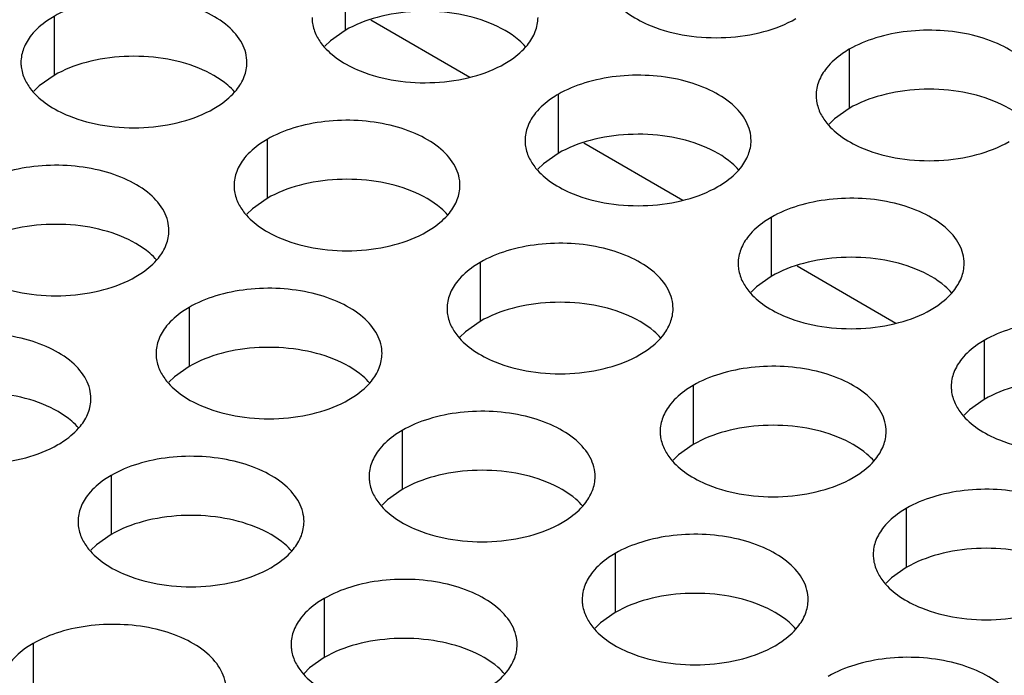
# Model space of a CAD drawing. Header units: inches. Extents: x 0 to 34, y 0 to 22.
# Tile 100 of 155: x 17.489 to 17.707, y 19.589 to 19.734. Entities that reach past the tile are written whole.
import ezdxf

# ---------------------------------------------------------------- set-up
doc = ezdxf.new("R2010")
doc.units = ezdxf.units.IN
doc.header["$LTSCALE"] = 1.87
doc.header["$MEASUREMENT"] = 0
doc.layers.get('0').update_dxf_attribs({"linetype": 'CONTINUOUS'})
doc.layers.add('02___PRT_ALL_AXES', color=7, linetype='CONTINUOUS')

msp = doc.modelspace()

# ---------------------------------------------------------------- linework, layer by layer
at = {"color": 7, "linetype": 'CONTINUOUS'}
for p, q in [((17.56665, 19.73376), (17.58853, 19.72112)), ((17.61379, 19.70654), (17.63567, 19.69391)), ((17.66093, 19.67932), (17.68281, 19.66669))]:
    msp.add_line(p, q, dxfattribs=at)
at = {"layer": '02___PRT_ALL_AXES', "color": 7, "linetype": 'CONTINUOUS'}
for p, q in [((17.56094, 19.74451), (17.56094, 19.73145)), ((17.49654, 19.73455), (17.49654, 19.72149)), ((17.56094, 19.73145), (17.55769, 19.72913)), ((17.55769, 19.72913), (17.55647, 19.72794)), ((17.67247, 19.72726), (17.67247, 19.71419)), ((17.49654, 19.72149), (17.49329, 19.71917)), ((17.49329, 19.71917), (17.49208, 19.71798)), ((17.60808, 19.7173), (17.60808, 19.70423)), ((17.67247, 19.71419), (17.66922, 19.71188)), ((17.66922, 19.71188), (17.66801, 19.71069)), ((17.54368, 19.70733), (17.54368, 19.69427)), ((17.60808, 19.70423), (17.60483, 19.70192)), ((17.60483, 19.70192), (17.60361, 19.70072)), ((17.54368, 19.69427), (17.54043, 19.69195)), ((17.54043, 19.69195), (17.53922, 19.69076)), ((17.65522, 19.69008), (17.65522, 19.67701)), ((17.59083, 19.68011), (17.59083, 19.66705)), ((17.65522, 19.67701), (17.65197, 19.6747)), ((17.65197, 19.6747), (17.65075, 19.67351)), ((17.52643, 19.67015), (17.52643, 19.65709)), ((17.59083, 19.66705), (17.58757, 19.66473)), ((17.58757, 19.66473), (17.58636, 19.66354)), ((17.70236, 19.66286), (17.70236, 19.6498)), ((17.52643, 19.65709), (17.52318, 19.65477)), ((17.52318, 19.65477), (17.52196, 19.65358)), ((17.63797, 19.6529), (17.63797, 19.63983)), ((17.70236, 19.6498), (17.69911, 19.64748)), ((17.69911, 19.64748), (17.6979, 19.64629)), ((17.57357, 19.64293), (17.57357, 19.62987)), ((17.63797, 19.63983), (17.63471, 19.63752)), ((17.63471, 19.63752), (17.6335, 19.63633)), ((17.50918, 19.63297), (17.50918, 19.61991)), ((17.57357, 19.62987), (17.57032, 19.62755)), ((17.57032, 19.62755), (17.56911, 19.62636)), ((17.68511, 19.62568), (17.68511, 19.61261)), ((17.50918, 19.61991), (17.50592, 19.61759)), ((17.50592, 19.61759), (17.50471, 19.6164)), ((17.62071, 19.61572), (17.62071, 19.60265)), ((17.68511, 19.61261), (17.68185, 19.6103)), ((17.68185, 19.6103), (17.68064, 19.60911)), ((17.55632, 19.60575), (17.55632, 19.59269)), ((17.62071, 19.60265), (17.61746, 19.60034)), ((17.61746, 19.60034), (17.61625, 19.59914)), ((17.49192, 19.59579), (17.49192, 19.58273)), ((17.55632, 19.59269), (17.55306, 19.59037)), ((17.55306, 19.59037), (17.55185, 19.58918))]:
    msp.add_line(p, q, dxfattribs=at)
at = {"layer": '02___PRT_ALL_AXES', "color": 3, "linetype": 'CONTINUOUS'}
for points, knots in [([(17.53922, 19.72433), (17.53922, 19.72505), (17.53903, 19.72651), (17.53788, 19.72942), (17.53496, 19.73278), (17.52994, 19.73583), (17.52367, 19.73793), (17.51664, 19.73891), (17.50942, 19.73872), (17.50259, 19.73735), (17.49839, 19.73562), (17.49654, 19.73455)], [0, 0, 0, 0, 0.042883, 0.087524, 0.186914, 0.304219, 0.43794, 0.582356, 0.729558, 0.871282, 1, 1, 1, 1]), ([(17.61886, 19.74053), (17.61926, 19.73969), (17.62064, 19.73756), (17.62395, 19.73468), (17.62699, 19.73313), (17.62867, 19.73245)], [0, 0, 0, 0, 0.215502, 0.580331, 1, 1, 1, 1]), ([(17.49654, 19.73455), (17.49604, 19.73426), (17.49422, 19.73311), (17.49256, 19.73167), (17.49156, 19.73044)], [0, 0, 0, 0, 0.268123, 1, 1, 1, 1]), ([(17.55362, 19.73432), (17.55362, 19.734), (17.55369, 19.73271), (17.55406, 19.73145), (17.55447, 19.73057)], [0, 0, 0, 0, 0.245663, 1, 1, 1, 1]), ([(17.60127, 19.72821), (17.602, 19.7291), (17.60317, 19.73102), (17.60362, 19.73324), (17.60362, 19.7343)], [0, 0, 0, 0, 0.520681, 1, 1, 1, 1]), ([(17.62867, 19.73245), (17.63119, 19.73143), (17.63667, 19.73002), (17.64515, 19.72961), (17.65338, 19.73083), (17.65848, 19.73278), (17.66069, 19.73406)], [0, 0, 0, 0, 0.247189, 0.509885, 0.767301, 1, 1, 1, 1]), ([(17.49156, 19.73044), (17.49084, 19.72955), (17.48967, 19.72763), (17.48922, 19.72541), (17.48922, 19.72435)], [0, 0, 0, 0, 0.520681, 1, 1, 1, 1]), ([(17.55447, 19.73057), (17.55486, 19.72973), (17.55624, 19.72759), (17.55955, 19.72472), (17.5626, 19.72316), (17.56428, 19.72248)], [0, 0, 0, 0, 0.215502, 0.580331, 1, 1, 1, 1]), ([(17.71515, 19.71704), (17.71515, 19.71775), (17.71496, 19.71921), (17.71381, 19.72212), (17.71089, 19.72548), (17.70587, 19.72853), (17.6996, 19.73063), (17.69257, 19.73162), (17.68535, 19.73142), (17.67852, 19.73005), (17.67433, 19.72833), (17.67247, 19.72726)], [0, 0, 0, 0, 0.042883, 0.087524, 0.186914, 0.304219, 0.43794, 0.582356, 0.729558, 0.871282, 1, 1, 1, 1]), ([(17.59629, 19.7241), (17.5968, 19.72439), (17.59862, 19.72554), (17.60028, 19.72698), (17.60127, 19.72821)], [0, 0, 0, 0, 0.268123, 1, 1, 1, 1]), ([(17.67247, 19.72726), (17.67197, 19.72697), (17.67015, 19.72582), (17.66849, 19.72438), (17.66749, 19.72315)], [0, 0, 0, 0, 0.268123, 1, 1, 1, 1]), ([(17.48922, 19.72435), (17.48922, 19.72404), (17.48929, 19.72275), (17.48967, 19.72149), (17.49007, 19.72061)], [0, 0, 0, 0, 0.245663, 1, 1, 1, 1]), ([(17.53688, 19.71824), (17.5376, 19.71914), (17.53878, 19.72105), (17.53922, 19.72328), (17.53922, 19.72433)], [0, 0, 0, 0, 0.520681, 1, 1, 1, 1]), ([(17.56428, 19.72248), (17.5668, 19.72146), (17.57228, 19.72005), (17.58075, 19.71964), (17.58899, 19.72086), (17.59408, 19.72282), (17.59629, 19.7241)], [0, 0, 0, 0, 0.247189, 0.509885, 0.767301, 1, 1, 1, 1]), ([(17.65076, 19.70708), (17.65076, 19.70779), (17.65057, 19.70925), (17.64942, 19.71216), (17.64649, 19.71552), (17.64147, 19.71857), (17.63521, 19.72067), (17.62818, 19.72166), (17.62095, 19.72146), (17.61412, 19.72009), (17.60993, 19.71836), (17.60808, 19.7173)], [0, 0, 0, 0, 0.042883, 0.087524, 0.186914, 0.304219, 0.43794, 0.582356, 0.729558, 0.871282, 1, 1, 1, 1]), ([(17.66749, 19.72315), (17.66677, 19.72226), (17.6656, 19.72034), (17.66515, 19.71812), (17.66515, 19.71706)], [0, 0, 0, 0, 0.520681, 1, 1, 1, 1]), ([(17.49007, 19.72061), (17.49047, 19.71976), (17.49185, 19.71763), (17.49516, 19.71476), (17.4982, 19.7132), (17.49988, 19.71252)], [0, 0, 0, 0, 0.215502, 0.580331, 1, 1, 1, 1]), ([(17.5319, 19.71414), (17.5324, 19.71443), (17.53423, 19.71557), (17.53589, 19.71702), (17.53688, 19.71824)], [0, 0, 0, 0, 0.268123, 1, 1, 1, 1]), ([(17.60808, 19.7173), (17.60758, 19.71701), (17.60575, 19.71586), (17.60409, 19.71442), (17.6031, 19.71319)], [0, 0, 0, 0, 0.268123, 1, 1, 1, 1]), ([(17.66515, 19.71706), (17.66515, 19.71674), (17.66523, 19.71546), (17.6656, 19.7142), (17.666, 19.71331)], [0, 0, 0, 0, 0.245663, 1, 1, 1, 1]), ([(17.49988, 19.71252), (17.5024, 19.7115), (17.50788, 19.71009), (17.51636, 19.70968), (17.52459, 19.7109), (17.52969, 19.71286), (17.5319, 19.71414)], [0, 0, 0, 0, 0.247189, 0.509885, 0.767301, 1, 1, 1, 1]), ([(17.6031, 19.71319), (17.60238, 19.71229), (17.6012, 19.71038), (17.60076, 19.70816), (17.60076, 19.7071)], [0, 0, 0, 0, 0.520681, 1, 1, 1, 1]), ([(17.666, 19.71331), (17.6664, 19.71247), (17.66778, 19.71034), (17.67109, 19.70746), (17.67413, 19.70591), (17.67581, 19.70523)], [0, 0, 0, 0, 0.215502, 0.580331, 1, 1, 1, 1]), ([(17.58636, 19.69712), (17.58636, 19.69783), (17.58617, 19.69929), (17.58502, 19.7022), (17.5821, 19.70556), (17.57708, 19.70861), (17.57081, 19.71071), (17.56378, 19.71169), (17.55656, 19.7115), (17.54973, 19.71013), (17.54554, 19.7084), (17.54368, 19.70733)], [0, 0, 0, 0, 0.042883, 0.087524, 0.186914, 0.304219, 0.43794, 0.582356, 0.729558, 0.871282, 1, 1, 1, 1]), ([(17.54368, 19.70733), (17.54318, 19.70704), (17.54136, 19.7059), (17.5397, 19.70445), (17.5387, 19.70323)], [0, 0, 0, 0, 0.268123, 1, 1, 1, 1]), ([(17.60076, 19.7071), (17.60076, 19.70678), (17.60083, 19.7055), (17.6012, 19.70423), (17.60161, 19.70335)], [0, 0, 0, 0, 0.245663, 1, 1, 1, 1]), ([(17.64842, 19.70099), (17.64914, 19.70188), (17.65031, 19.7038), (17.65076, 19.70602), (17.65076, 19.70708)], [0, 0, 0, 0, 0.520681, 1, 1, 1, 1]), ([(17.67581, 19.70523), (17.67833, 19.70421), (17.68381, 19.7028), (17.69229, 19.70239), (17.70052, 19.70361), (17.70562, 19.70557), (17.70783, 19.70684)], [0, 0, 0, 0, 0.247189, 0.509885, 0.767301, 1, 1, 1, 1]), ([(17.5387, 19.70323), (17.53798, 19.70233), (17.53681, 19.70042), (17.53636, 19.69819), (17.53636, 19.69714)], [0, 0, 0, 0, 0.520681, 1, 1, 1, 1]), ([(17.60161, 19.70335), (17.602, 19.70251), (17.60338, 19.70038), (17.60669, 19.6975), (17.60974, 19.69594), (17.61142, 19.69526)], [0, 0, 0, 0, 0.215502, 0.580331, 1, 1, 1, 1]), ([(17.52197, 19.68715), (17.52197, 19.68787), (17.52178, 19.68932), (17.52063, 19.69224), (17.5177, 19.6956), (17.51268, 19.69865), (17.50642, 19.70075), (17.49939, 19.70173), (17.49216, 19.70154), (17.48533, 19.70017), (17.48114, 19.69844), (17.47929, 19.69737)], [0, 0, 0, 0, 0.042883, 0.087524, 0.186914, 0.304219, 0.43794, 0.582356, 0.729558, 0.871282, 1, 1, 1, 1]), ([(17.64344, 19.69688), (17.64394, 19.69717), (17.64576, 19.69832), (17.64742, 19.69976), (17.64842, 19.70099)], [0, 0, 0, 0, 0.268123, 1, 1, 1, 1]), ([(17.53636, 19.69714), (17.53636, 19.69682), (17.53643, 19.69553), (17.53681, 19.69427), (17.53721, 19.69339)], [0, 0, 0, 0, 0.245663, 1, 1, 1, 1]), ([(17.58402, 19.69103), (17.58474, 19.69192), (17.58592, 19.69384), (17.58636, 19.69606), (17.58636, 19.69712)], [0, 0, 0, 0, 0.520681, 1, 1, 1, 1]), ([(17.61142, 19.69526), (17.61394, 19.69425), (17.61942, 19.69283), (17.62789, 19.69243), (17.63613, 19.69364), (17.64122, 19.6956), (17.64344, 19.69688)], [0, 0, 0, 0, 0.247189, 0.509885, 0.767301, 1, 1, 1, 1]), ([(17.53721, 19.69339), (17.53761, 19.69254), (17.53899, 19.69041), (17.5423, 19.68754), (17.54534, 19.68598), (17.54702, 19.6853)], [0, 0, 0, 0, 0.215502, 0.580331, 1, 1, 1, 1]), ([(17.6979, 19.67986), (17.6979, 19.68057), (17.69771, 19.68203), (17.69656, 19.68494), (17.69363, 19.6883), (17.68861, 19.69135), (17.68235, 19.69345), (17.67532, 19.69444), (17.66809, 19.69424), (17.66126, 19.69287), (17.65707, 19.69115), (17.65522, 19.69008)], [0, 0, 0, 0, 0.042883, 0.087524, 0.186914, 0.304219, 0.43794, 0.582356, 0.729558, 0.871282, 1, 1, 1, 1]), ([(17.57904, 19.68692), (17.57954, 19.68721), (17.58137, 19.68836), (17.58303, 19.6898), (17.58402, 19.69103)], [0, 0, 0, 0, 0.268123, 1, 1, 1, 1]), ([(17.65522, 19.69008), (17.65472, 19.68979), (17.65289, 19.68864), (17.65123, 19.6872), (17.65024, 19.68597)], [0, 0, 0, 0, 0.268123, 1, 1, 1, 1]), ([(17.51963, 19.68106), (17.52035, 19.68196), (17.52152, 19.68387), (17.52197, 19.6861), (17.52197, 19.68715)], [0, 0, 0, 0, 0.520681, 1, 1, 1, 1]), ([(17.54702, 19.6853), (17.54954, 19.68428), (17.55502, 19.68287), (17.5635, 19.68246), (17.57173, 19.68368), (17.57683, 19.68564), (17.57904, 19.68692)], [0, 0, 0, 0, 0.247189, 0.509885, 0.767301, 1, 1, 1, 1]), ([(17.6335, 19.6699), (17.6335, 19.67061), (17.63331, 19.67207), (17.63216, 19.67498), (17.62924, 19.67834), (17.62422, 19.68139), (17.61795, 19.68349), (17.61092, 19.68448), (17.6037, 19.68428), (17.59687, 19.68291), (17.59268, 19.68118), (17.59083, 19.68011)], [0, 0, 0, 0, 0.042883, 0.087524, 0.186914, 0.304219, 0.43794, 0.582356, 0.729558, 0.871282, 1, 1, 1, 1]), ([(17.65024, 19.68597), (17.64952, 19.68508), (17.64834, 19.68316), (17.6479, 19.68094), (17.6479, 19.67988)], [0, 0, 0, 0, 0.520681, 1, 1, 1, 1]), ([(17.51465, 19.67696), (17.51515, 19.67725), (17.51697, 19.67839), (17.51863, 19.67983), (17.51963, 19.68106)], [0, 0, 0, 0, 0.268123, 1, 1, 1, 1]), ([(17.59083, 19.68011), (17.59032, 19.67982), (17.5885, 19.67868), (17.58684, 19.67724), (17.58585, 19.67601)], [0, 0, 0, 0, 0.268123, 1, 1, 1, 1]), ([(17.6479, 19.67988), (17.6479, 19.67956), (17.64797, 19.67828), (17.64834, 19.67701), (17.64875, 19.67613)], [0, 0, 0, 0, 0.245663, 1, 1, 1, 1]), ([(17.69556, 19.67377), (17.69628, 19.67466), (17.69745, 19.67658), (17.6979, 19.6788), (17.6979, 19.67986)], [0, 0, 0, 0, 0.520681, 1, 1, 1, 1]), ([(17.48263, 19.67534), (17.48515, 19.67432), (17.49063, 19.67291), (17.4991, 19.6725), (17.50734, 19.67372), (17.51243, 19.67568), (17.51465, 19.67696)], [0, 0, 0, 0, 0.247189, 0.509885, 0.767301, 1, 1, 1, 1]), ([(17.58585, 19.67601), (17.58512, 19.67511), (17.58395, 19.6732), (17.5835, 19.67098), (17.5835, 19.66992)], [0, 0, 0, 0, 0.520681, 1, 1, 1, 1]), ([(17.64875, 19.67613), (17.64914, 19.67529), (17.65052, 19.67316), (17.65383, 19.67028), (17.65688, 19.66873), (17.65856, 19.66805)], [0, 0, 0, 0, 0.215502, 0.580331, 1, 1, 1, 1]), ([(17.56911, 19.65994), (17.56911, 19.66065), (17.56892, 19.66211), (17.56777, 19.66502), (17.56484, 19.66838), (17.55982, 19.67143), (17.55356, 19.67353), (17.54653, 19.67451), (17.5393, 19.67432), (17.53247, 19.67295), (17.52828, 19.67122), (17.52643, 19.67015)], [0, 0, 0, 0, 0.042883, 0.087524, 0.186914, 0.304219, 0.43794, 0.582356, 0.729558, 0.871282, 1, 1, 1, 1]), ([(17.69058, 19.66966), (17.69108, 19.66995), (17.6929, 19.6711), (17.69456, 19.67254), (17.69556, 19.67377)], [0, 0, 0, 0, 0.268123, 1, 1, 1, 1]), ([(17.52643, 19.67015), (17.52593, 19.66986), (17.5241, 19.66871), (17.52244, 19.66727), (17.52145, 19.66605)], [0, 0, 0, 0, 0.268123, 1, 1, 1, 1]), ([(17.5835, 19.66992), (17.5835, 19.6696), (17.58358, 19.66832), (17.58395, 19.66705), (17.58435, 19.66617)], [0, 0, 0, 0, 0.245663, 1, 1, 1, 1]), ([(17.63116, 19.66381), (17.63188, 19.6647), (17.63306, 19.66662), (17.6335, 19.66884), (17.6335, 19.6699)], [0, 0, 0, 0, 0.520681, 1, 1, 1, 1]), ([(17.65856, 19.66805), (17.66108, 19.66703), (17.66656, 19.66562), (17.67503, 19.66521), (17.68327, 19.66643), (17.68836, 19.66838), (17.69058, 19.66966)], [0, 0, 0, 0, 0.247189, 0.509885, 0.767301, 1, 1, 1, 1]), ([(17.74504, 19.65264), (17.74504, 19.65335), (17.74485, 19.65481), (17.7437, 19.65772), (17.74077, 19.66109), (17.73575, 19.66413), (17.72949, 19.66623), (17.72246, 19.66722), (17.71523, 19.66702), (17.7084, 19.66566), (17.70421, 19.66393), (17.70236, 19.66286)], [0, 0, 0, 0, 0.042883, 0.087524, 0.186914, 0.304219, 0.43794, 0.582356, 0.729558, 0.871282, 1, 1, 1, 1]), ([(17.52145, 19.66605), (17.52073, 19.66515), (17.51955, 19.66324), (17.51911, 19.66101), (17.51911, 19.65995)], [0, 0, 0, 0, 0.520681, 1, 1, 1, 1]), ([(17.58435, 19.66617), (17.58475, 19.66533), (17.58613, 19.66319), (17.58944, 19.66032), (17.59248, 19.65876), (17.59416, 19.65808)], [0, 0, 0, 0, 0.215502, 0.580331, 1, 1, 1, 1]), ([(17.50471, 19.64997), (17.50471, 19.65068), (17.50452, 19.65214), (17.50337, 19.65505), (17.50045, 19.65842), (17.49543, 19.66147), (17.48916, 19.66357), (17.48213, 19.66455), (17.47491, 19.66435), (17.46808, 19.66299), (17.46389, 19.66126), (17.46204, 19.66019)], [0, 0, 0, 0, 0.042883, 0.087524, 0.186914, 0.304219, 0.43794, 0.582356, 0.729558, 0.871282, 1, 1, 1, 1]), ([(17.62618, 19.6597), (17.62668, 19.65999), (17.62851, 19.66114), (17.63017, 19.66258), (17.63116, 19.66381)], [0, 0, 0, 0, 0.268123, 1, 1, 1, 1]), ([(17.70236, 19.66286), (17.70186, 19.66257), (17.70003, 19.66142), (17.69837, 19.65998), (17.69738, 19.65875)], [0, 0, 0, 0, 0.268123, 1, 1, 1, 1]), ([(17.51911, 19.65995), (17.51911, 19.65964), (17.51918, 19.65835), (17.51955, 19.65709), (17.51996, 19.65621)], [0, 0, 0, 0, 0.245663, 1, 1, 1, 1]), ([(17.56677, 19.65384), (17.56749, 19.65474), (17.56866, 19.65665), (17.56911, 19.65888), (17.56911, 19.65994)], [0, 0, 0, 0, 0.520681, 1, 1, 1, 1]), ([(17.59416, 19.65808), (17.59668, 19.65707), (17.60216, 19.65565), (17.61064, 19.65524), (17.61887, 19.65646), (17.62397, 19.65842), (17.62618, 19.6597)], [0, 0, 0, 0, 0.247189, 0.509885, 0.767301, 1, 1, 1, 1]), ([(17.69738, 19.65875), (17.69666, 19.65786), (17.69548, 19.65594), (17.69504, 19.65372), (17.69504, 19.65266)], [0, 0, 0, 0, 0.520681, 1, 1, 1, 1]), ([(17.51996, 19.65621), (17.52035, 19.65536), (17.52173, 19.65323), (17.52504, 19.65036), (17.52809, 19.6488), (17.52977, 19.64812)], [0, 0, 0, 0, 0.215502, 0.580331, 1, 1, 1, 1]), ([(17.68064, 19.64268), (17.68064, 19.64339), (17.68045, 19.64485), (17.6793, 19.64776), (17.67638, 19.65112), (17.67136, 19.65417), (17.66509, 19.65627), (17.65806, 19.65726), (17.65084, 19.65706), (17.64401, 19.65569), (17.63982, 19.65396), (17.63797, 19.6529)], [0, 0, 0, 0, 0.042883, 0.087524, 0.186914, 0.304219, 0.43794, 0.582356, 0.729558, 0.871282, 1, 1, 1, 1]), ([(17.56179, 19.64974), (17.56229, 19.65003), (17.56411, 19.65117), (17.56577, 19.65262), (17.56677, 19.65384)], [0, 0, 0, 0, 0.268123, 1, 1, 1, 1]), ([(17.63797, 19.6529), (17.63746, 19.65261), (17.63564, 19.65146), (17.63398, 19.65002), (17.63299, 19.64879)], [0, 0, 0, 0, 0.268123, 1, 1, 1, 1]), ([(17.69504, 19.65266), (17.69504, 19.65235), (17.69511, 19.65106), (17.69548, 19.6498), (17.69589, 19.64892)], [0, 0, 0, 0, 0.245663, 1, 1, 1, 1]), ([(17.50237, 19.64388), (17.50309, 19.64478), (17.50427, 19.64669), (17.50471, 19.64891), (17.50471, 19.64997)], [0, 0, 0, 0, 0.520681, 1, 1, 1, 1]), ([(17.52977, 19.64812), (17.53229, 19.6471), (17.53777, 19.64569), (17.54624, 19.64528), (17.55448, 19.6465), (17.55957, 19.64846), (17.56179, 19.64974)], [0, 0, 0, 0, 0.247189, 0.509885, 0.767301, 1, 1, 1, 1]), ([(17.63299, 19.64879), (17.63226, 19.6479), (17.63109, 19.64598), (17.63064, 19.64376), (17.63064, 19.6427)], [0, 0, 0, 0, 0.520681, 1, 1, 1, 1]), ([(17.69589, 19.64892), (17.69628, 19.64807), (17.69766, 19.64594), (17.70097, 19.64307), (17.70402, 19.64151), (17.7057, 19.64083)], [0, 0, 0, 0, 0.215502, 0.580331, 1, 1, 1, 1]), ([(17.61625, 19.63272), (17.61625, 19.63343), (17.61606, 19.63489), (17.61491, 19.6378), (17.61198, 19.64116), (17.60696, 19.64421), (17.6007, 19.64631), (17.59367, 19.6473), (17.58644, 19.6471), (17.57961, 19.64573), (17.57542, 19.644), (17.57357, 19.64293)], [0, 0, 0, 0, 0.042883, 0.087524, 0.186914, 0.304219, 0.43794, 0.582356, 0.729558, 0.871282, 1, 1, 1, 1]), ([(17.49739, 19.63978), (17.49789, 19.64006), (17.49972, 19.64121), (17.50138, 19.64265), (17.50237, 19.64388)], [0, 0, 0, 0, 0.268123, 1, 1, 1, 1]), ([(17.57357, 19.64293), (17.57307, 19.64264), (17.57124, 19.6415), (17.56958, 19.64006), (17.56859, 19.63883)], [0, 0, 0, 0, 0.268123, 1, 1, 1, 1]), ([(17.63064, 19.6427), (17.63064, 19.64238), (17.63072, 19.6411), (17.63109, 19.63983), (17.6315, 19.63895)], [0, 0, 0, 0, 0.245663, 1, 1, 1, 1]), ([(17.6783, 19.63659), (17.67902, 19.63748), (17.6802, 19.6394), (17.68064, 19.64162), (17.68064, 19.64268)], [0, 0, 0, 0, 0.520681, 1, 1, 1, 1]), ([(17.7057, 19.64083), (17.70822, 19.63981), (17.7137, 19.6384), (17.72217, 19.63799), (17.73041, 19.63921), (17.7355, 19.64117), (17.73772, 19.64244)], [0, 0, 0, 0, 0.247189, 0.509885, 0.767301, 1, 1, 1, 1]), ([(17.46537, 19.63816), (17.46789, 19.63714), (17.47337, 19.63573), (17.48185, 19.63532), (17.49008, 19.63654), (17.49518, 19.6385), (17.49739, 19.63978)], [0, 0, 0, 0, 0.247189, 0.509885, 0.767301, 1, 1, 1, 1]), ([(17.56859, 19.63883), (17.56787, 19.63793), (17.56669, 19.63602), (17.56625, 19.63379), (17.56625, 19.63274)], [0, 0, 0, 0, 0.520681, 1, 1, 1, 1]), ([(17.6315, 19.63895), (17.63189, 19.63811), (17.63327, 19.63598), (17.63658, 19.6331), (17.63962, 19.63155), (17.6413, 19.63086)], [0, 0, 0, 0, 0.215502, 0.580331, 1, 1, 1, 1]), ([(17.55185, 19.62275), (17.55185, 19.62347), (17.55166, 19.62493), (17.55051, 19.62784), (17.54759, 19.6312), (17.54257, 19.63425), (17.5363, 19.63635), (17.52927, 19.63733), (17.52205, 19.63714), (17.51522, 19.63577), (17.51103, 19.63404), (17.50918, 19.63297)], [0, 0, 0, 0, 0.042883, 0.087524, 0.186914, 0.304219, 0.43794, 0.582356, 0.729558, 0.871282, 1, 1, 1, 1]), ([(17.67332, 19.63248), (17.67382, 19.63277), (17.67565, 19.63392), (17.67731, 19.63536), (17.6783, 19.63659)], [0, 0, 0, 0, 0.268123, 1, 1, 1, 1]), ([(17.50918, 19.63297), (17.50867, 19.63268), (17.50685, 19.63153), (17.50519, 19.63009), (17.5042, 19.62886)], [0, 0, 0, 0, 0.268123, 1, 1, 1, 1]), ([(17.56625, 19.63274), (17.56625, 19.63242), (17.56632, 19.63113), (17.56669, 19.62987), (17.5671, 19.62899)], [0, 0, 0, 0, 0.245663, 1, 1, 1, 1]), ([(17.61391, 19.62663), (17.61463, 19.62752), (17.6158, 19.62944), (17.61625, 19.63166), (17.61625, 19.63272)], [0, 0, 0, 0, 0.520681, 1, 1, 1, 1]), ([(17.6413, 19.63086), (17.64382, 19.62985), (17.6493, 19.62844), (17.65778, 19.62803), (17.66601, 19.62925), (17.67111, 19.6312), (17.67332, 19.63248)], [0, 0, 0, 0, 0.247189, 0.509885, 0.767301, 1, 1, 1, 1]), ([(17.72778, 19.61546), (17.72778, 19.61617), (17.72759, 19.61763), (17.72644, 19.62054), (17.72352, 19.6239), (17.7185, 19.62695), (17.71223, 19.62905), (17.7052, 19.63004), (17.69798, 19.62984), (17.69115, 19.62847), (17.68696, 19.62675), (17.68511, 19.62568)], [0, 0, 0, 0, 0.042883, 0.087524, 0.186914, 0.304219, 0.43794, 0.582356, 0.729558, 0.871282, 1, 1, 1, 1]), ([(17.5042, 19.62886), (17.50347, 19.62797), (17.5023, 19.62605), (17.50185, 19.62383), (17.50185, 19.62277)], [0, 0, 0, 0, 0.520681, 1, 1, 1, 1]), ([(17.5671, 19.62899), (17.56749, 19.62815), (17.56887, 19.62601), (17.57218, 19.62314), (17.57523, 19.62158), (17.57691, 19.6209)], [0, 0, 0, 0, 0.215502, 0.580331, 1, 1, 1, 1]), ([(17.60893, 19.62252), (17.60943, 19.62281), (17.61125, 19.62396), (17.61291, 19.6254), (17.61391, 19.62663)], [0, 0, 0, 0, 0.268123, 1, 1, 1, 1]), ([(17.68511, 19.62568), (17.68461, 19.62539), (17.68278, 19.62424), (17.68112, 19.6228), (17.68013, 19.62157)], [0, 0, 0, 0, 0.268123, 1, 1, 1, 1]), ([(17.50185, 19.62277), (17.50185, 19.62246), (17.50193, 19.62117), (17.5023, 19.61991), (17.50271, 19.61903)], [0, 0, 0, 0, 0.245663, 1, 1, 1, 1]), ([(17.54951, 19.61666), (17.55023, 19.61756), (17.55141, 19.61947), (17.55185, 19.6217), (17.55185, 19.62275)], [0, 0, 0, 0, 0.520681, 1, 1, 1, 1]), ([(17.57691, 19.6209), (17.57943, 19.61988), (17.58491, 19.61847), (17.59338, 19.61806), (17.60162, 19.61928), (17.60671, 19.62124), (17.60893, 19.62252)], [0, 0, 0, 0, 0.247189, 0.509885, 0.767301, 1, 1, 1, 1]), ([(17.68013, 19.62157), (17.6794, 19.62068), (17.67823, 19.61876), (17.67779, 19.61654), (17.67778, 19.61548)], [0, 0, 0, 0, 0.520681, 1, 1, 1, 1]), ([(17.50271, 19.61903), (17.5031, 19.61818), (17.50448, 19.61605), (17.50779, 19.61318), (17.51083, 19.61162), (17.51251, 19.61094)], [0, 0, 0, 0, 0.215502, 0.580331, 1, 1, 1, 1]), ([(17.66339, 19.6055), (17.66339, 19.60621), (17.6632, 19.60767), (17.66205, 19.61058), (17.65912, 19.61394), (17.6541, 19.61699), (17.64784, 19.61909), (17.64081, 19.62008), (17.63358, 19.61988), (17.62675, 19.61851), (17.62256, 19.61678), (17.62071, 19.61572)], [0, 0, 0, 0, 0.042883, 0.087524, 0.186914, 0.304219, 0.43794, 0.582356, 0.729558, 0.871282, 1, 1, 1, 1]), ([(17.54453, 19.61256), (17.54503, 19.61285), (17.54686, 19.61399), (17.54852, 19.61544), (17.54951, 19.61666)], [0, 0, 0, 0, 0.268123, 1, 1, 1, 1]), ([(17.62071, 19.61572), (17.62021, 19.61543), (17.61838, 19.61428), (17.61672, 19.61284), (17.61573, 19.61161)], [0, 0, 0, 0, 0.268123, 1, 1, 1, 1]), ([(17.67778, 19.61548), (17.67778, 19.61516), (17.67786, 19.61388), (17.67823, 19.61261), (17.67864, 19.61173)], [0, 0, 0, 0, 0.245663, 1, 1, 1, 1]), ([(17.51251, 19.61094), (17.51503, 19.60992), (17.52051, 19.60851), (17.52899, 19.6081), (17.53722, 19.60932), (17.54232, 19.61128), (17.54453, 19.61256)], [0, 0, 0, 0, 0.247189, 0.509885, 0.767301, 1, 1, 1, 1]), ([(17.61573, 19.61161), (17.61501, 19.61071), (17.61383, 19.6088), (17.61339, 19.60658), (17.61339, 19.60552)], [0, 0, 0, 0, 0.520681, 1, 1, 1, 1]), ([(17.67864, 19.61173), (17.67903, 19.61089), (17.68041, 19.60876), (17.68372, 19.60588), (17.68676, 19.60433), (17.68844, 19.60365)], [0, 0, 0, 0, 0.215502, 0.580331, 1, 1, 1, 1]), ([(17.59899, 19.59554), (17.59899, 19.59625), (17.5988, 19.59771), (17.59765, 19.60062), (17.59473, 19.60398), (17.58971, 19.60703), (17.58344, 19.60913), (17.57641, 19.61011), (17.56919, 19.60992), (17.56236, 19.60855), (17.55817, 19.60682), (17.55632, 19.60575)], [0, 0, 0, 0, 0.042883, 0.087524, 0.186914, 0.304219, 0.43794, 0.582356, 0.729558, 0.871282, 1, 1, 1, 1]), ([(17.55632, 19.60575), (17.55581, 19.60546), (17.55399, 19.60432), (17.55233, 19.60287), (17.55134, 19.60165)], [0, 0, 0, 0, 0.268123, 1, 1, 1, 1]), ([(17.61339, 19.60552), (17.61339, 19.6052), (17.61346, 19.60392), (17.61383, 19.60265), (17.61424, 19.60177)], [0, 0, 0, 0, 0.245663, 1, 1, 1, 1]), ([(17.66105, 19.59941), (17.66177, 19.6003), (17.66294, 19.60222), (17.66339, 19.60444), (17.66339, 19.6055)], [0, 0, 0, 0, 0.520681, 1, 1, 1, 1]), ([(17.68844, 19.60365), (17.69096, 19.60263), (17.69645, 19.60122), (17.70492, 19.60081), (17.71315, 19.60203), (17.71825, 19.60399), (17.72046, 19.60526)], [0, 0, 0, 0, 0.247189, 0.509885, 0.767301, 1, 1, 1, 1]), ([(17.55134, 19.60165), (17.55061, 19.60075), (17.54944, 19.59884), (17.549, 19.59661), (17.54899, 19.59556)], [0, 0, 0, 0, 0.520681, 1, 1, 1, 1]), ([(17.61424, 19.60177), (17.61463, 19.60093), (17.61601, 19.5988), (17.61932, 19.59592), (17.62237, 19.59436), (17.62405, 19.59368)], [0, 0, 0, 0, 0.215502, 0.580331, 1, 1, 1, 1]), ([(17.5346, 19.58557), (17.5346, 19.58629), (17.53441, 19.58774), (17.53326, 19.59066), (17.53033, 19.59402), (17.52531, 19.59707), (17.51905, 19.59917), (17.51202, 19.60015), (17.50479, 19.59996), (17.49796, 19.59859), (17.49377, 19.59686), (17.49192, 19.59579)], [0, 0, 0, 0, 0.042883, 0.087524, 0.186914, 0.304219, 0.43794, 0.582356, 0.729558, 0.871282, 1, 1, 1, 1]), ([(17.65607, 19.5953), (17.65657, 19.59559), (17.65839, 19.59674), (17.66005, 19.59818), (17.66105, 19.59941)], [0, 0, 0, 0, 0.268123, 1, 1, 1, 1]), ([(17.49192, 19.59579), (17.49142, 19.5955), (17.48959, 19.59435), (17.48793, 19.59291), (17.48694, 19.59168)], [0, 0, 0, 0, 0.268123, 1, 1, 1, 1]), ([(17.54899, 19.59556), (17.54899, 19.59524), (17.54907, 19.59395), (17.54944, 19.59269), (17.54985, 19.59181)], [0, 0, 0, 0, 0.245663, 1, 1, 1, 1]), ([(17.59665, 19.58945), (17.59737, 19.59034), (17.59855, 19.59226), (17.59899, 19.59448), (17.59899, 19.59554)], [0, 0, 0, 0, 0.520681, 1, 1, 1, 1]), ([(17.62405, 19.59368), (17.62657, 19.59267), (17.63205, 19.59125), (17.64052, 19.59085), (17.64876, 19.59206), (17.65385, 19.59402), (17.65607, 19.5953)], [0, 0, 0, 0, 0.247189, 0.509885, 0.767301, 1, 1, 1, 1]), ([(17.54985, 19.59181), (17.55024, 19.59096), (17.55162, 19.58883), (17.55493, 19.58596), (17.55797, 19.5844), (17.55965, 19.58372)], [0, 0, 0, 0, 0.215502, 0.580331, 1, 1, 1, 1]), ([(17.71053, 19.57828), (17.71053, 19.57899), (17.71034, 19.58045), (17.70919, 19.58336), (17.70627, 19.58672), (17.70124, 19.58977), (17.69498, 19.59187), (17.68795, 19.59286), (17.68072, 19.59266), (17.67389, 19.59129), (17.6697, 19.58957), (17.66785, 19.5885)], [0, 0, 0, 0, 0.042883, 0.087524, 0.186914, 0.304219, 0.43794, 0.582356, 0.729558, 0.871282, 1, 1, 1, 1]), ([(17.59167, 19.58534), (17.59217, 19.58563), (17.594, 19.58678), (17.59566, 19.58822), (17.59665, 19.58945)], [0, 0, 0, 0, 0.268123, 1, 1, 1, 1])]:
    msp.add_open_spline(points, degree=3, knots=knots, dxfattribs=at)
at = {"layer": '02___PRT_ALL_AXES', "color": 7, "linetype": 'CONTINUOUS'}
for points, knots in [([(17.59296, 19.73307), (17.59044, 19.73409), (17.58496, 19.7355), (17.57648, 19.73591), (17.56825, 19.73469), (17.56315, 19.73273), (17.56094, 19.73145)], [0, 0, 0, 0, 0.247189, 0.509885, 0.767301, 1, 1, 1, 1]), ([(17.60093, 19.72775), (17.60045, 19.7283), (17.59815, 19.73055), (17.59526, 19.73214), (17.59296, 19.73307)], [0, 0, 0, 0, 0.226307, 1, 1, 1, 1]), ([(17.52856, 19.7231), (17.52604, 19.72412), (17.52056, 19.72553), (17.51209, 19.72594), (17.50385, 19.72472), (17.49876, 19.72277), (17.49654, 19.72149)], [0, 0, 0, 0, 0.247189, 0.509885, 0.767301, 1, 1, 1, 1]), ([(17.53654, 19.71779), (17.53606, 19.71833), (17.53375, 19.72059), (17.53087, 19.72217), (17.52856, 19.7231)], [0, 0, 0, 0, 0.226307, 1, 1, 1, 1]), ([(17.70449, 19.71581), (17.70197, 19.71683), (17.69649, 19.71824), (17.68802, 19.71865), (17.67978, 19.71743), (17.67469, 19.71547), (17.67247, 19.71419)], [0, 0, 0, 0, 0.247189, 0.509885, 0.767301, 1, 1, 1, 1]), ([(17.71247, 19.71049), (17.71199, 19.71104), (17.70968, 19.71329), (17.7068, 19.71488), (17.70449, 19.71581)], [0, 0, 0, 0, 0.226307, 1, 1, 1, 1]), ([(17.6401, 19.70585), (17.63758, 19.70687), (17.6321, 19.70828), (17.62362, 19.70869), (17.61539, 19.70747), (17.61029, 19.70551), (17.60808, 19.70423)], [0, 0, 0, 0, 0.247189, 0.509885, 0.767301, 1, 1, 1, 1]), ([(17.64807, 19.70053), (17.64759, 19.70108), (17.64529, 19.70333), (17.6424, 19.70492), (17.6401, 19.70585)], [0, 0, 0, 0, 0.226307, 1, 1, 1, 1]), ([(17.5757, 19.69589), (17.57318, 19.6969), (17.5677, 19.69832), (17.55923, 19.69872), (17.55099, 19.69751), (17.5459, 19.69555), (17.54368, 19.69427)], [0, 0, 0, 0, 0.247189, 0.509885, 0.767301, 1, 1, 1, 1]), ([(17.58368, 19.69057), (17.5832, 19.69112), (17.58089, 19.69337), (17.57801, 19.69495), (17.5757, 19.69589)], [0, 0, 0, 0, 0.226307, 1, 1, 1, 1]), ([(17.51131, 19.68592), (17.50879, 19.68694), (17.50331, 19.68835), (17.49483, 19.68876), (17.4866, 19.68754), (17.4815, 19.68559), (17.47929, 19.68431)], [0, 0, 0, 0, 0.247189, 0.509885, 0.767301, 1, 1, 1, 1]), ([(17.51928, 19.68061), (17.5188, 19.68115), (17.5165, 19.68341), (17.51361, 19.68499), (17.51131, 19.68592)], [0, 0, 0, 0, 0.226307, 1, 1, 1, 1]), ([(17.68724, 19.67863), (17.68472, 19.67965), (17.67924, 19.68106), (17.67076, 19.68147), (17.66253, 19.68025), (17.65743, 19.67829), (17.65522, 19.67701)], [0, 0, 0, 0, 0.247189, 0.509885, 0.767301, 1, 1, 1, 1]), ([(17.69521, 19.67331), (17.69473, 19.67386), (17.69243, 19.67611), (17.68954, 19.6777), (17.68724, 19.67863)], [0, 0, 0, 0, 0.226307, 1, 1, 1, 1]), ([(17.62284, 19.66867), (17.62032, 19.66969), (17.61484, 19.6711), (17.60637, 19.67151), (17.59813, 19.67029), (17.59304, 19.66833), (17.59083, 19.66705)], [0, 0, 0, 0, 0.247189, 0.509885, 0.767301, 1, 1, 1, 1]), ([(17.63082, 19.66335), (17.63034, 19.6639), (17.62804, 19.66615), (17.62515, 19.66774), (17.62284, 19.66867)], [0, 0, 0, 0, 0.226307, 1, 1, 1, 1]), ([(17.55845, 19.65871), (17.55593, 19.65972), (17.55045, 19.66113), (17.54197, 19.66154), (17.53374, 19.66032), (17.52864, 19.65837), (17.52643, 19.65709)], [0, 0, 0, 0, 0.247189, 0.509885, 0.767301, 1, 1, 1, 1]), ([(17.56642, 19.65339), (17.56594, 19.65393), (17.56364, 19.65619), (17.56075, 19.65777), (17.55845, 19.65871)], [0, 0, 0, 0, 0.226307, 1, 1, 1, 1]), ([(17.73438, 19.65141), (17.73186, 19.65243), (17.72638, 19.65384), (17.7179, 19.65425), (17.70967, 19.65303), (17.70458, 19.65107), (17.70236, 19.6498)], [0, 0, 0, 0, 0.247189, 0.509885, 0.767301, 1, 1, 1, 1]), ([(17.49405, 19.64874), (17.49153, 19.64976), (17.48605, 19.65117), (17.47758, 19.65158), (17.46934, 19.65036), (17.46425, 19.6484), (17.46204, 19.64713)], [0, 0, 0, 0, 0.247189, 0.509885, 0.767301, 1, 1, 1, 1]), ([(17.50203, 19.64343), (17.50155, 19.64397), (17.49925, 19.64623), (17.49636, 19.64781), (17.49405, 19.64874)], [0, 0, 0, 0, 0.226307, 1, 1, 1, 1]), ([(17.66998, 19.64145), (17.66746, 19.64247), (17.66198, 19.64388), (17.65351, 19.64429), (17.64527, 19.64307), (17.64018, 19.64111), (17.63797, 19.63983)], [0, 0, 0, 0, 0.247189, 0.509885, 0.767301, 1, 1, 1, 1]), ([(17.67796, 19.63613), (17.67748, 19.63668), (17.67518, 19.63893), (17.67229, 19.64052), (17.66998, 19.64145)], [0, 0, 0, 0, 0.226307, 1, 1, 1, 1]), ([(17.60559, 19.63149), (17.60307, 19.63251), (17.59759, 19.63392), (17.58911, 19.63433), (17.58088, 19.63311), (17.57579, 19.63115), (17.57357, 19.62987)], [0, 0, 0, 0, 0.247189, 0.509885, 0.767301, 1, 1, 1, 1]), ([(17.61356, 19.62617), (17.61309, 19.62672), (17.61078, 19.62897), (17.60789, 19.63056), (17.60559, 19.63149)], [0, 0, 0, 0, 0.226307, 1, 1, 1, 1]), ([(17.54119, 19.62152), (17.53867, 19.62254), (17.53319, 19.62395), (17.52472, 19.62436), (17.51648, 19.62314), (17.51139, 19.62119), (17.50918, 19.61991)], [0, 0, 0, 0, 0.247189, 0.509885, 0.767301, 1, 1, 1, 1]), ([(17.54917, 19.61621), (17.54869, 19.61675), (17.54639, 19.61901), (17.5435, 19.62059), (17.54119, 19.62152)], [0, 0, 0, 0, 0.226307, 1, 1, 1, 1]), ([(17.71712, 19.61423), (17.7146, 19.61525), (17.70912, 19.61666), (17.70065, 19.61707), (17.69242, 19.61585), (17.68732, 19.61389), (17.68511, 19.61261)], [0, 0, 0, 0, 0.247189, 0.509885, 0.767301, 1, 1, 1, 1]), ([(17.65273, 19.60427), (17.65021, 19.60529), (17.64473, 19.6067), (17.63625, 19.60711), (17.62802, 19.60589), (17.62293, 19.60393), (17.62071, 19.60265)], [0, 0, 0, 0, 0.247189, 0.509885, 0.767301, 1, 1, 1, 1]), ([(17.6607, 19.59895), (17.66023, 19.5995), (17.65792, 19.60175), (17.65503, 19.60334), (17.65273, 19.60427)], [0, 0, 0, 0, 0.226307, 1, 1, 1, 1]), ([(17.58833, 19.59431), (17.58581, 19.59532), (17.58033, 19.59674), (17.57186, 19.59714), (17.56363, 19.59593), (17.55853, 19.59397), (17.55632, 19.59269)], [0, 0, 0, 0, 0.247189, 0.509885, 0.767301, 1, 1, 1, 1]), ([(17.59631, 19.58899), (17.59583, 19.58954), (17.59353, 19.59179), (17.59064, 19.59337), (17.58833, 19.59431)], [0, 0, 0, 0, 0.226307, 1, 1, 1, 1])]:
    msp.add_open_spline(points, degree=3, knots=knots, dxfattribs=at)

doc.saveas('drawing.dxf')
